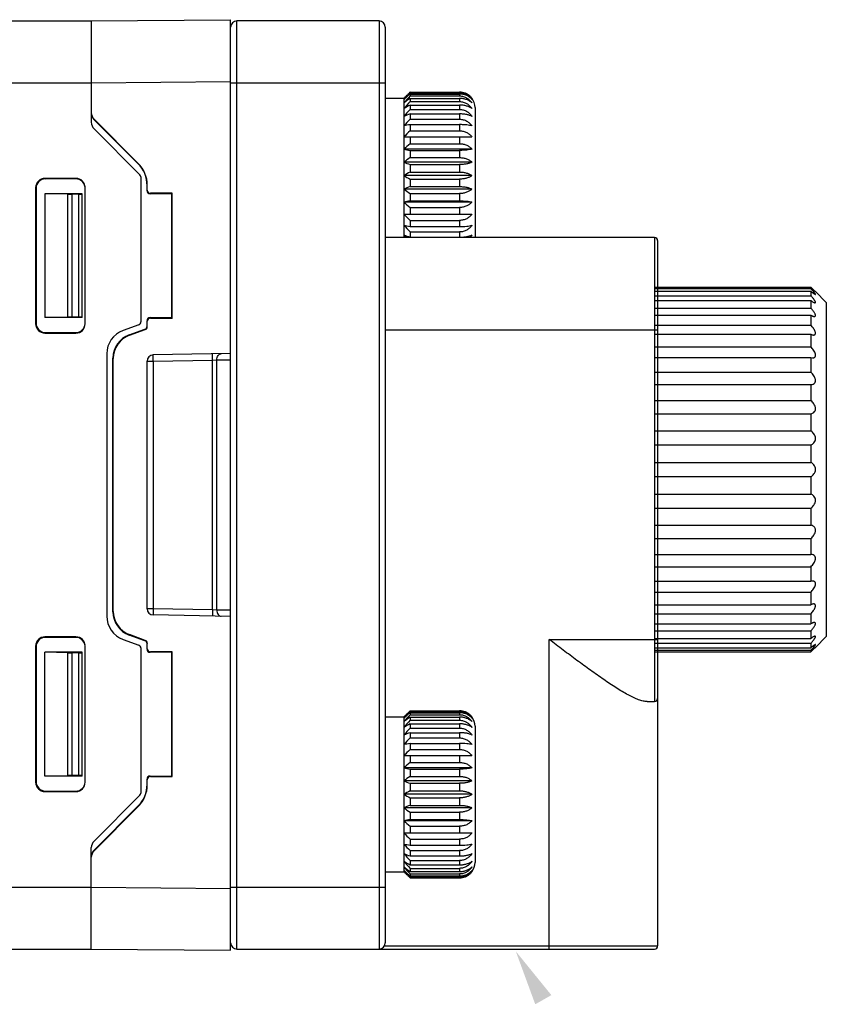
# Model space of a CAD drawing. Header units: inches. Extents: x 14 to 506, y -218 to 309.
# Tile 20 of 21: x 97 to 123, y 277 to 308. Entities that reach past the tile are written whole.
import ezdxf

# ---------------------------------------------------------------- set-up
doc = ezdxf.new("R2010")
doc.units = ezdxf.units.IN
doc.header["$LTSCALE"] = 0.595472
doc.header["$MEASUREMENT"] = 0
doc.layers.get('0').update_dxf_attribs({"linetype": 'CONTINUOUS'})
doc.layers.add('02___PRT_ALL_AXES', color=7, linetype='CONTINUOUS')

msp = doc.modelspace()

# ---------------------------------------------------------------- linework, layer by layer
at = {"color": 7, "linetype": 'Continuous'}
for p, q in [((74.459, 308.301), (99.659, 308.301)), ((99.659, 308.301), (104.159, 308.34)), ((99.659, 308.301), (99.659, 305.025)), ((104.159, 278.262), (104.159, 308.34)), ((104.359, 278.301), (104.359, 308.301)), ((108.959, 308.301), (104.359, 308.301)), ((108.959, 308.301), (108.959, 278.301)), ((109.159, 308.101), (109.159, 278.501)), ((73.959, 306.301), (99.659, 306.301)), ((99.659, 306.301), (104.159, 306.34)), ((104.159, 306.301), (109.159, 306.301)), ((109.824, 305.866), (109.84, 305.881)), ((109.84, 305.881), (109.857, 305.899)), ((109.857, 305.899), (109.875, 305.916)), ((109.875, 305.916), (109.891, 305.932)), ((109.959, 305.978), (109.939, 305.957)), ((109.959, 305.999), (109.959, 305.978)), ((109.959, 305.999), (111.559, 305.999)), ((109.959, 305.978), (111.559, 305.978)), ((109.959, 305.938), (109.959, 305.875)), ((109.959, 305.938), (111.559, 305.938)), ((109.959, 305.875), (111.559, 305.875)), ((111.559, 305.999), (111.559, 305.978)), ((111.559, 305.938), (111.559, 305.875)), ((109.759, 305.801), (109.759, 301.301)), ((109.759, 305.763), (109.778, 305.78)), ((109.959, 305.797), (109.959, 305.694)), ((109.959, 305.797), (111.559, 305.797)), ((109.959, 305.694), (111.559, 305.694)), ((109.959, 305.58), (109.959, 305.441)), ((109.959, 305.58), (111.559, 305.58)), ((111.559, 305.797), (111.559, 305.694)), ((111.559, 305.58), (111.559, 305.441)), ((109.959, 305.441), (111.559, 305.441)), ((109.959, 305.294), (109.959, 305.123)), ((109.959, 305.294), (111.559, 305.294)), ((111.559, 305.294), (111.559, 305.123)), ((112.059, 305.501), (112.059, 301.301)), ((99.747, 305.108), (99.747, 305.125)), ((99.747, 305.125), (101.175, 303.697)), ((99.747, 305.108), (101.166, 303.689)), ((109.959, 305.123), (111.559, 305.123)), ((109.959, 304.948), (109.959, 304.749)), ((109.959, 304.948), (111.559, 304.948)), ((111.559, 304.948), (111.559, 304.749)), ((99.747, 304.813), (101.23, 303.33)), ((109.959, 304.749), (111.559, 304.749)), ((109.759, 304.551), (111.959, 304.551)), ((109.959, 304.551), (109.959, 304.331)), ((109.959, 304.331), (111.559, 304.331)), ((111.559, 304.551), (111.559, 304.331)), ((111.959, 304.156), (109.759, 304.156)), ((109.959, 304.117), (109.959, 303.882)), ((109.959, 304.117), (111.559, 304.117)), ((111.559, 304.117), (111.559, 303.882)), ((101.166, 303.689), (101.175, 303.697)), ((111.959, 303.735), (109.759, 303.735)), ((109.959, 303.882), (111.559, 303.882)), ((109.959, 303.657), (109.959, 303.415)), ((109.959, 303.657), (111.559, 303.657)), ((111.559, 303.657), (111.559, 303.415)), ((109.959, 303.415), (111.559, 303.415)), ((98.159, 303.211), (98.176, 303.194)), ((99.159, 303.211), (98.159, 303.211)), ((99.159, 303.194), (98.176, 303.194)), ((99.159, 303.211), (99.159, 303.194)), ((101.259, 303.26), (101.259, 298.571)), ((111.959, 303.301), (109.759, 303.301)), ((109.959, 303.187), (109.959, 302.945)), ((109.959, 303.187), (111.559, 303.187)), ((111.559, 303.187), (111.559, 302.945)), ((97.859, 302.911), (97.859, 298.511)), ((97.859, 302.911), (97.876, 302.894)), ((97.876, 302.894), (97.876, 298.528)), ((98.159, 302.711), (98.159, 298.711)), ((99.359, 302.711), (98.159, 302.711)), ((98.897, 302.698), (98.159, 302.711)), ((98.897, 298.724), (98.897, 302.698)), ((99.039, 298.725), (99.039, 302.697)), ((99.259, 302.697), (99.039, 302.697)), ((99.259, 298.725), (99.259, 302.697)), ((99.359, 298.711), (99.359, 302.711)), ((99.459, 298.511), (99.459, 302.911)), ((101.459, 302.982), (101.468, 302.99)), ((101.459, 302.811), (101.459, 302.982)), ((101.459, 302.811), (101.468, 302.829)), ((101.468, 302.829), (101.468, 302.99)), ((101.559, 302.711), (101.568, 302.729)), ((102.259, 302.711), (101.559, 302.711)), ((102.268, 302.729), (101.568, 302.729)), ((102.259, 302.711), (102.268, 302.729)), ((102.259, 298.711), (102.259, 302.711)), ((102.268, 298.693), (102.268, 302.729)), ((111.959, 302.867), (109.759, 302.867)), ((109.959, 302.945), (111.559, 302.945)), ((109.959, 302.72), (109.959, 302.486)), ((109.959, 302.72), (111.559, 302.72)), ((111.559, 302.72), (111.559, 302.486)), ((111.959, 302.446), (109.759, 302.446)), ((109.959, 302.486), (111.559, 302.486)), ((109.759, 302.051), (111.959, 302.051)), ((109.959, 302.271), (109.959, 302.051)), ((109.959, 302.271), (111.559, 302.271)), ((111.559, 302.271), (111.559, 302.051)), ((109.959, 301.854), (109.959, 301.655)), ((109.959, 301.854), (111.559, 301.854)), ((111.559, 301.854), (111.559, 301.655)), ((109.959, 301.655), (111.559, 301.655)), ((109.959, 301.48), (109.959, 301.308)), ((109.959, 301.48), (111.559, 301.48)), ((111.559, 301.48), (111.559, 301.308)), ((117.859, 301.301), (109.159, 301.301)), ((109.959, 301.308), (111.559, 301.308)), ((117.859, 301.301), (117.859, 286.301)), ((117.859, 301.301), (117.859, 286.301)), ((117.959, 301.201), (117.959, 278.401)), ((123.409, 299.201), (123.059, 299.551)), ((123.409, 299.201), (123.409, 288.401)), ((98.897, 298.724), (98.159, 298.711)), ((99.359, 298.711), (98.159, 298.711)), ((99.259, 298.725), (99.039, 298.725)), ((101.459, 298.431), (101.459, 298.611)), ((101.468, 298.593), (101.459, 298.611)), ((101.468, 298.418), (101.468, 298.593)), ((101.568, 298.693), (101.559, 298.711)), ((101.559, 298.711), (102.259, 298.711)), ((101.568, 298.693), (102.268, 298.693)), ((102.259, 298.711), (102.268, 298.693)), ((97.859, 298.511), (97.876, 298.528)), ((98.159, 298.211), (98.176, 298.228)), ((98.176, 298.228), (99.159, 298.228)), ((99.159, 298.211), (99.159, 298.228)), ((101.193, 298.477), (100.686, 298.293)), ((100.885, 298.153), (101.393, 298.337)), ((100.895, 298.14), (101.402, 298.324)), ((101.402, 298.324), (101.393, 298.337)), ((101.468, 298.418), (101.459, 298.431)), ((117.959, 298.301), (109.159, 298.301)), ((98.159, 298.211), (99.159, 298.211)), ((100.885, 298.153), (100.895, 298.14)), ((100.159, 297.541), (100.159, 289.061)), ((100.359, 289.201), (100.359, 297.401)), ((100.359, 297.401), (100.368, 297.388)), ((100.368, 289.214), (100.368, 297.388)), ((101.459, 289.298), (101.459, 297.305)), ((101.459, 297.305), (101.655, 297.305)), ((104.159, 297.548), (101.655, 297.505)), ((101.655, 297.305), (103.577, 297.338)), ((101.655, 297.305), (101.655, 289.298)), ((103.577, 297.338), (103.716, 297.343)), ((103.577, 289.264), (103.577, 297.338)), ((103.716, 297.343), (104.159, 297.351)), ((103.716, 289.259), (103.716, 297.343)), ((100.359, 289.201), (100.368, 289.214)), ((101.655, 289.298), (101.459, 289.298)), ((103.577, 289.264), (101.655, 289.298)), ((104.159, 289.054), (101.655, 289.098)), ((103.716, 289.259), (103.577, 289.264)), ((104.159, 289.252), (103.716, 289.259)), ((98.159, 288.391), (98.176, 288.374)), ((99.159, 288.391), (98.159, 288.391)), ((99.159, 288.374), (98.176, 288.374)), ((99.159, 288.391), (99.159, 288.374)), ((100.885, 288.45), (100.895, 288.463)), ((101.393, 288.265), (100.885, 288.45)), ((101.402, 288.278), (100.895, 288.463)), ((123.409, 288.401), (123.059, 288.051)), ((97.859, 288.091), (97.859, 283.691)), ((97.859, 288.091), (97.876, 288.074)), ((97.876, 288.074), (97.876, 283.708)), ((99.459, 283.691), (99.459, 288.091)), ((100.686, 288.31), (101.193, 288.125)), ((101.402, 288.278), (101.393, 288.265)), ((101.468, 288.184), (101.459, 288.171)), ((101.459, 287.991), (101.459, 288.171)), ((101.468, 288.009), (101.468, 288.184)), ((114.459, 278.301), (114.459, 288.301)), ((114.459, 288.301), (117.959, 288.301)), ((98.159, 283.891), (98.159, 287.891)), ((99.359, 287.891), (98.159, 287.891)), ((98.897, 287.878), (98.159, 287.891)), ((98.897, 283.904), (98.897, 287.878)), ((99.039, 283.905), (99.039, 287.877)), ((99.259, 287.877), (99.039, 287.877)), ((99.259, 283.905), (99.259, 287.877)), ((99.359, 283.891), (99.359, 287.891)), ((101.259, 288.031), (101.259, 283.343)), ((101.459, 287.991), (101.468, 288.009)), ((101.559, 287.891), (101.568, 287.909)), ((102.259, 287.891), (101.559, 287.891)), ((102.268, 287.909), (101.568, 287.909)), ((102.259, 287.891), (102.268, 287.909)), ((102.259, 283.891), (102.259, 287.891)), ((102.268, 283.873), (102.268, 287.909)), ((117.621, 286.301), (117.859, 286.301)), ((109.824, 285.866), (109.84, 285.881)), ((109.84, 285.881), (109.857, 285.899)), ((109.857, 285.899), (109.875, 285.916)), ((109.875, 285.916), (109.891, 285.932)), ((109.959, 285.978), (109.939, 285.957)), ((109.959, 285.999), (109.959, 285.978)), ((109.959, 285.999), (111.559, 285.999)), ((109.959, 285.978), (111.559, 285.978)), ((109.959, 285.938), (109.959, 285.875)), ((109.959, 285.938), (111.559, 285.938)), ((109.959, 285.875), (111.559, 285.875)), ((111.559, 285.999), (111.559, 285.978)), ((111.559, 285.938), (111.559, 285.875)), ((109.759, 285.801), (109.759, 280.801)), ((109.759, 285.763), (109.778, 285.78)), ((109.959, 285.797), (109.959, 285.694)), ((109.959, 285.797), (111.559, 285.797)), ((109.959, 285.694), (111.559, 285.694)), ((109.959, 285.58), (109.959, 285.441)), ((109.959, 285.58), (111.559, 285.58)), ((111.559, 285.797), (111.559, 285.694)), ((111.559, 285.58), (111.559, 285.441)), ((112.059, 285.501), (112.059, 281.101)), ((109.959, 285.441), (111.559, 285.441)), ((109.959, 285.294), (109.959, 285.123)), ((109.959, 285.294), (111.559, 285.294)), ((111.559, 285.294), (111.559, 285.123)), ((109.959, 285.123), (111.559, 285.123)), ((109.959, 284.948), (109.959, 284.749)), ((109.959, 284.948), (111.559, 284.948)), ((111.559, 284.948), (111.559, 284.749)), ((109.759, 284.551), (111.959, 284.551)), ((109.959, 284.749), (111.559, 284.749)), ((109.959, 284.551), (109.959, 284.331)), ((111.559, 284.551), (111.559, 284.331)), ((109.959, 284.331), (111.559, 284.331)), ((98.897, 283.904), (98.159, 283.891)), ((99.259, 283.905), (99.039, 283.905)), ((111.959, 284.156), (109.759, 284.156)), ((109.959, 284.117), (109.959, 283.882)), ((109.959, 284.117), (111.559, 284.117)), ((111.559, 284.117), (111.559, 283.882)), ((97.859, 283.691), (97.876, 283.708)), ((99.359, 283.891), (98.159, 283.891)), ((101.459, 283.62), (101.459, 283.791)), ((101.468, 283.773), (101.459, 283.791)), ((101.468, 283.613), (101.459, 283.62)), ((101.468, 283.613), (101.468, 283.773)), ((101.568, 283.873), (101.559, 283.891)), ((101.559, 283.891), (102.259, 283.891)), ((101.568, 283.873), (102.268, 283.873)), ((102.259, 283.891), (102.268, 283.873)), ((111.959, 283.735), (109.759, 283.735)), ((109.959, 283.882), (111.559, 283.882)), ((109.959, 283.657), (109.959, 283.415)), ((109.959, 283.657), (111.559, 283.657)), ((111.559, 283.657), (111.559, 283.415)), ((98.159, 283.391), (98.176, 283.408)), ((98.159, 283.391), (99.159, 283.391)), ((98.176, 283.408), (99.159, 283.408)), ((99.159, 283.391), (99.159, 283.408)), ((99.747, 281.789), (101.23, 283.272)), ((111.959, 283.301), (109.759, 283.301)), ((109.959, 283.415), (111.559, 283.415)), ((109.959, 283.187), (109.959, 282.945)), ((109.959, 283.187), (111.559, 283.187)), ((109.959, 282.945), (111.559, 282.945)), ((111.559, 283.187), (111.559, 282.945)), ((101.166, 282.913), (99.747, 281.494)), ((101.175, 282.906), (99.747, 281.477)), ((101.175, 282.906), (101.166, 282.913)), ((111.959, 282.867), (109.759, 282.867)), ((109.959, 282.72), (109.959, 282.486)), ((109.959, 282.72), (111.559, 282.72)), ((111.559, 282.72), (111.559, 282.486)), ((111.959, 282.446), (109.759, 282.446)), ((109.959, 282.486), (111.559, 282.486)), ((109.759, 282.051), (111.959, 282.051)), ((109.959, 282.271), (109.959, 282.051)), ((109.959, 282.271), (111.559, 282.271)), ((111.559, 282.271), (111.559, 282.051)), ((109.959, 281.854), (109.959, 281.655)), ((109.959, 281.854), (111.559, 281.854)), ((111.559, 281.854), (111.559, 281.655)), ((99.659, 278.301), (99.659, 281.577)), ((99.747, 281.477), (99.747, 281.494)), ((109.959, 281.655), (111.559, 281.655)), ((109.959, 281.48), (109.959, 281.308)), ((109.959, 281.48), (111.559, 281.48)), ((111.559, 281.48), (111.559, 281.308)), ((109.959, 281.308), (111.559, 281.308)), ((109.959, 281.161), (109.959, 281.022)), ((109.959, 281.161), (111.559, 281.161)), ((111.559, 281.161), (111.559, 281.022)), ((109.778, 280.822), (109.759, 280.839)), ((109.84, 280.721), (109.824, 280.737)), ((109.857, 280.704), (109.84, 280.721)), ((109.959, 281.022), (111.559, 281.022)), ((109.959, 280.908), (109.959, 280.805)), ((109.959, 280.908), (111.559, 280.908)), ((109.959, 280.805), (111.559, 280.805)), ((109.959, 280.727), (109.959, 280.664)), ((109.959, 280.727), (111.559, 280.727)), ((111.559, 280.908), (111.559, 280.805)), ((111.559, 280.727), (111.559, 280.664)), ((109.875, 280.686), (109.857, 280.704)), ((109.891, 280.671), (109.875, 280.686)), ((109.939, 280.646), (109.959, 280.625)), ((109.959, 280.664), (111.559, 280.664)), ((109.959, 280.625), (109.959, 280.604)), ((109.959, 280.625), (111.559, 280.625)), ((109.959, 280.604), (111.559, 280.604)), ((111.559, 280.625), (111.559, 280.604)), ((73.959, 280.301), (99.659, 280.301)), ((99.659, 280.301), (104.159, 280.262)), ((104.159, 280.301), (109.159, 280.301)), ((74.459, 278.301), (99.659, 278.301)), ((99.659, 278.301), (104.159, 278.262)), ((104.359, 278.301), (117.859, 278.301)), ((109.132, 278.401), (117.959, 278.401))]:
    msp.add_line(p, q, dxfattribs=at)
for centre, radius, start, end in [((104.359, 308.101), 0.2, 90, 180), ((108.959, 308.101), 0.2, 0, 90), ((128.137, 288.818), 24.998, 136.7182, 137.3242), ((129.337, 288.425), 26.078, 137.9968, 138.6577), ((125.442, 290.117), 22.18, 134.7616, 134.9982), ((124.962, 288.567), 22.953, 130.8174, 131.4177), ((128.468, 287.054), 26.486, 134.3331, 134.5404), ((111.559, 305.486), 0.512, 79.2749, 89.9897), ((111.56, 305.493), 0.506, 68.5043, 79.2715), ((111.562, 305.498), 0.501, 63.1451, 68.4935), ((111.563, 305.499), 0.499, 60.7037, 63.1452), ((111.564, 305.503), 0.495, 57.8146, 60.7048), ((111.566, 305.505), 0.492, 55.8265, 57.8119), ((111.566, 305.505), 0.492, 52.4821, 55.8266), ((111.567, 305.506), 0.491, 50.6006, 52.4815), ((111.568, 305.508), 0.489, 47.2113, 50.6017), ((111.569, 305.509), 0.488, 36.8743, 47.2095), ((122.819, 288.049), 21.917, 125.9277, 126.576), ((129.676, 288.209), 26.353, 138.4326, 139.0923), ((121.022, 285.952), 22.532, 119.4073, 119.9928), ((111.559, 305.501), 0.5, 0, 36.8699), ((129.337, 287.99), 26.078, 137.9968, 138.6577), ((119.558, 280.397), 26.683, 111.0837, 111.5447), ((99.959, 305.025), 0.3, 180, 225), ((128.364, 287.753), 25.307, 136.6578, 137.3216), ((118.602, 260.793), 44.992, 101.0751, 101.3347), ((127.283, 287.013), 24.793, 134.3277, 134.9774), ((125.416, 286.441), 23.643, 130.828, 131.4717), ((118.602, 348.271), 44.992, 258.6653, 258.9249), ((123.429, 285.302), 22.949, 125.9422, 126.5614), ((119.558, 328.554), 26.683, 248.4553, 248.9163), ((101.159, 303.26), 0.1, 0, 45), ((121.562, 282.84), 23.621, 119.4208, 119.9793), ((121.022, 322.816), 22.532, 240.0072, 240.5927), ((120.04, 276.812), 28.01, 111.0947, 111.5338), ((122.819, 320.468), 21.917, 233.424, 234.0723), ((119.047, 256.086), 47.282, 101.0814, 101.3284), ((124.731, 319.377), 22.601, 228.5135, 229.1868), ((126.528, 318.825), 23.718, 225.0079, 225.687), ((128.364, 318.85), 25.307, 222.6784, 223.3422), ((119.047, 348.055), 47.282, 258.6716, 258.9186), ((127.847, 317.294), 24.089, 221.3302, 221.5997), ((120.04, 327.441), 28.01, 248.4662, 248.9053), ((117.859, 301.201), 0.1, 0, 90), ((101.159, 298.571), 0.1, 289.9831, 0), ((100.959, 297.541), 0.8, 109.9831, 180), ((101.659, 297.305), 0.2, 91, 180), ((100.959, 289.061), 0.8, 180, 250.0169), ((101.659, 289.298), 0.2, 180, 269), ((101.159, 288.031), 0.1, 0, 70.0169), ((117.859, 286.401), 0.1, 270, 0), ((128.137, 268.818), 24.998, 136.7182, 137.3242), ((129.337, 268.425), 26.078, 137.9968, 138.6577), ((125.442, 270.117), 22.18, 134.7616, 134.9982), ((124.962, 268.567), 22.953, 130.8174, 131.4177), ((128.468, 267.054), 26.486, 134.3331, 134.5404), ((111.559, 285.486), 0.512, 79.2749, 89.9897), ((111.56, 285.493), 0.506, 68.5043, 79.2715), ((111.562, 285.498), 0.501, 63.1451, 68.4935), ((111.563, 285.499), 0.499, 60.7037, 63.1452), ((111.564, 285.503), 0.495, 57.8146, 60.7048), ((111.566, 285.505), 0.492, 55.8265, 57.8119), ((111.566, 285.505), 0.492, 52.4821, 55.8266), ((111.567, 285.506), 0.491, 50.6006, 52.4815), ((111.568, 285.508), 0.489, 47.2113, 50.6017), ((111.569, 285.509), 0.488, 36.8743, 47.2095), ((122.819, 268.049), 21.917, 125.9277, 126.576), ((129.676, 268.209), 26.353, 138.4326, 139.0923), ((121.022, 265.952), 22.532, 119.4073, 119.9928), ((111.559, 285.501), 0.5, 0, 36.8699), ((129.337, 267.99), 26.078, 137.9968, 138.6577), ((119.558, 260.397), 26.683, 111.0837, 111.5447), ((128.364, 267.753), 25.307, 136.6578, 137.3216), ((118.602, 240.793), 44.992, 101.0751, 101.3347), ((127.283, 267.013), 24.793, 134.3277, 134.9774), ((125.416, 266.441), 23.643, 130.828, 131.4717), ((118.602, 328.271), 44.992, 258.6653, 258.9249), ((123.429, 265.302), 22.949, 125.9422, 126.5614), ((119.558, 308.554), 26.683, 248.4553, 248.9163), ((101.159, 283.343), 0.1, 315, 0), ((121.562, 262.84), 23.621, 119.4208, 119.9793), ((121.022, 302.816), 22.532, 240.0072, 240.5927), ((120.04, 256.812), 28.01, 111.0947, 111.5338), ((122.819, 300.468), 21.917, 233.424, 234.0723), ((119.047, 236.086), 47.282, 101.0814, 101.3284), ((124.731, 299.377), 22.601, 228.5135, 229.1868), ((126.528, 298.825), 23.718, 225.0079, 225.687), ((99.959, 281.577), 0.3, 135, 180), ((128.364, 298.85), 25.307, 222.6784, 223.3422), ((119.047, 328.055), 47.282, 258.6716, 258.9186), ((120.04, 307.441), 28.01, 248.4662, 248.9053), ((129.337, 298.612), 26.078, 221.3423, 222.0032), ((129.676, 298.393), 26.353, 220.9077, 221.5674), ((121.562, 301.597), 23.621, 240.0207, 240.5792), ((111.559, 281.101), 0.5, 323.1301, 0), ((129.337, 298.178), 26.078, 221.3423, 222.0032), ((123.429, 299.385), 22.949, 233.4386, 234.0578), ((128.137, 297.784), 24.998, 222.6758, 223.2818), ((125.442, 296.485), 22.18, 225.0018, 225.2384), ((125.587, 298.751), 23.903, 228.5943, 229.1707), ((111.567, 281.096), 0.491, 307.5186, 309.3994), ((111.568, 281.095), 0.489, 309.3983, 312.7885), ((111.569, 281.094), 0.488, 312.7905, 323.1257), ((128.468, 299.549), 26.486, 225.4596, 225.6669), ((111.559, 281.116), 0.512, 270.0103, 280.7251), ((111.56, 281.11), 0.507, 280.7386, 291.4857), ((111.562, 281.104), 0.501, 291.5063, 296.855), ((111.563, 281.103), 0.499, 296.8549, 299.2963), ((111.564, 281.1), 0.495, 299.2953, 302.1854), ((111.566, 281.097), 0.492, 302.1881, 304.1735), ((111.566, 281.097), 0.492, 304.1734, 307.5179), ((104.359, 278.501), 0.2, 180, 270), ((108.959, 278.501), 0.2, 270, 0), ((117.859, 278.401), 0.1, 270, 0)]:
    msp.add_arc(centre, radius, start, end, dxfattribs=at)
for centre, major_axis, ratio, start_param, end_param in [((99.959, 305.337), (0.121, 0.275), 0.999811, -4.297264, -3.511872), ((99.959, 305.32), (0.121, 0.275), 0.999811, -4.297264, -3.511872), ((100.459, 302.982), (0.887, 0.462), 0.999846, -0.480578, 0.304713), ((100.468, 302.989), (0.887, 0.462), 0.999846, -0.480578, 0.304713), ((98.159, 302.911), (0.212, -0.212), 0.999695, 2.356347, 3.926839), ((98.176, 302.894), (-0.165, 0.251), 0.999768, -0.582762, 0.98773), ((99.159, 302.911), (0, 0.3), 0.999848, -1.570796, 0), ((99.159, 302.894), (0.08, 0.289), 0.999822, -1.141556, 0.270229), ((99.039, 302.701), (0.2, 0), 0.017454, -2.364924, -1.570799), ((99.259, 302.699), (0.1, 0), 0.017454, -1.570799, -0.000003), ((101.559, 302.811), (0.0662, 0.075), 0.999693, -3.989023, -2.418531), ((101.568, 302.829), (0.0662, 0.075), 0.999693, -3.989023, -2.418531), ((99.039, 298.722), (0.2, 0), 0.017454, 1.570799, 2.364924), ((99.259, 298.723), (0.1, 0), 0.017454, 0.000003, 1.570799), ((101.559, 298.611), (-0.0662, 0.075), 0.999693, -0.723061, 0.84743), ((101.568, 298.593), (-0.0662, 0.075), 0.999693, -0.723061, 0.84743), ((98.159, 298.511), (0.212, 0.212), 0.999695, -3.926839, -2.356347), ((98.176, 298.528), (0.165, 0.251), 0.999768, -4.129323, -2.558831), ((99.159, 298.528), (-0.08, 0.289), 0.999822, -3.411822, -1.897535), ((99.159, 298.511), (0, 0.3), 0.999848, -3.141593, -1.570796), ((101.359, 298.431), (0.0769, -0.064), 0.999783, -0.528074, 0.69375), ((101.368, 298.418), (0.0769, -0.064), 0.999783, -0.528074, 0.69375), ((101.159, 297.401), (0.615, -0.512), 0.999783, 2.613519, 3.835343), ((101.168, 297.388), (0.615, -0.512), 0.999783, 2.613519, 3.835343), ((101.159, 289.202), (0.615, 0.512), 0.999783, 2.447842, 3.669667), ((101.168, 289.214), (0.615, 0.512), 0.999783, 2.447842, 3.669667), ((98.159, 288.091), (0.212, -0.212), 0.999695, 2.356347, 3.926839), ((98.176, 288.074), (-0.165, 0.251), 0.999768, -0.582762, 0.98773), ((99.159, 288.091), (0, 0.3), 0.999848, -1.570796, 0), ((99.159, 288.074), (0.08, 0.289), 0.999822, -1.141556, 0.270229), ((101.359, 288.171), (0.0769, 0.064), 0.999783, -0.69375, 0.528074), ((101.368, 288.184), (0.0769, 0.064), 0.999783, -0.69375, 0.528074), ((99.039, 287.881), (0.2, 0), 0.017454, -2.364924, -1.570799), ((99.259, 287.879), (0.1, 0), 0.017454, -1.570799, -0.000003), ((101.559, 287.991), (0.0662, 0.075), 0.999693, -3.989023, -2.418531), ((101.568, 288.009), (0.0662, 0.075), 0.999693, -3.989023, -2.418531), ((99.039, 283.902), (0.2, 0), 0.017454, 1.570799, 2.364924), ((99.259, 283.903), (0.1, 0), 0.017454, 0.000003, 1.570799), ((98.159, 283.691), (0.212, 0.212), 0.999695, -3.926839, -2.356347), ((98.176, 283.708), (0.165, 0.251), 0.999768, -4.129323, -2.558831), ((99.159, 283.708), (-0.08, 0.289), 0.999822, -3.411822, -1.897535), ((99.159, 283.691), (0, 0.3), 0.999848, -3.141593, -1.570796), ((100.459, 283.62), (0.887, -0.462), 0.999846, -0.304713, 0.480578), ((100.468, 283.613), (0.887, -0.462), 0.999846, -0.304713, 0.480578), ((101.559, 283.791), (-0.0662, 0.075), 0.999693, -0.723061, 0.84743), ((101.568, 283.773), (-0.0662, 0.075), 0.999693, -0.723061, 0.84743), ((99.959, 281.282), (-0.121, 0.275), 0.999811, 0.370279, 1.155672), ((99.959, 281.265), (-0.121, 0.275), 0.999811, 0.370279, 1.155672)]:
    msp.add_ellipse(centre, major_axis=major_axis, ratio=ratio, start_param=start_param, end_param=end_param, dxfattribs=at)
for points, knots in [([(111.559, 305.978), (111.599, 305.978), (111.679, 305.967), (111.79, 305.923), (111.886, 305.854), (111.937, 305.795), (111.959, 305.763)], [0, 0, 0, 0, 0.253989, 0.50597, 0.754728, 1, 1, 1, 1]), ([(111.959, 305.763), (111.937, 305.79), (111.884, 305.839), (111.788, 305.894), (111.677, 305.93), (111.599, 305.938), (111.559, 305.938)], [0, 0, 0, 0, 0.231221, 0.476606, 0.73455, 1, 1, 1, 1]), ([(111.559, 305.875), (111.599, 305.875), (111.679, 305.864), (111.79, 305.818), (111.886, 305.745), (111.937, 305.683), (111.959, 305.65)], [0, 0, 0, 0, 0.250938, 0.501386, 0.751087, 1, 1, 1, 1]), ([(111.959, 305.65), (111.936, 305.673), (111.882, 305.715), (111.786, 305.761), (111.677, 305.79), (111.599, 305.797), (111.559, 305.797)], [0, 0, 0, 0, 0.221305, 0.464577, 0.726753, 1, 1, 1, 1]), ([(111.559, 305.694), (111.599, 305.694), (111.679, 305.683), (111.79, 305.636), (111.886, 305.562), (111.937, 305.5), (111.959, 305.466)], [0, 0, 0, 0, 0.249973, 0.499937, 0.749944, 1, 1, 1, 1]), ([(111.959, 305.466), (111.935, 305.484), (111.88, 305.517), (111.785, 305.553), (111.676, 305.575), (111.599, 305.58), (111.559, 305.58)], [0, 0, 0, 0, 0.210444, 0.451655, 0.718474, 1, 1, 1, 1]), ([(111.559, 305.441), (111.599, 305.441), (111.679, 305.43), (111.79, 305.383), (111.886, 305.311), (111.937, 305.249), (111.959, 305.216)], [0, 0, 0, 0, 0.250984, 0.501453, 0.751142, 1, 1, 1, 1]), ([(111.959, 305.216), (111.935, 305.229), (111.879, 305.252), (111.784, 305.276), (111.675, 305.291), (111.599, 305.294), (111.559, 305.294)], [0, 0, 0, 0, 0.200136, 0.439638, 0.710862, 1, 1, 1, 1]), ([(111.559, 305.123), (111.599, 305.123), (111.679, 305.112), (111.79, 305.068), (111.886, 304.999), (111.937, 304.94), (111.959, 304.908)], [0, 0, 0, 0, 0.253989, 0.50597, 0.754728, 1, 1, 1, 1]), ([(111.959, 304.908), (111.934, 304.915), (111.877, 304.926), (111.783, 304.938), (111.675, 304.946), (111.598, 304.948), (111.559, 304.948)], [0, 0, 0, 0, 0.192505, 0.430895, 0.705374, 1, 1, 1, 1]), ([(111.559, 304.749), (111.599, 304.749), (111.678, 304.739), (111.789, 304.699), (111.885, 304.636), (111.937, 304.581), (111.959, 304.551)], [0, 0, 0, 0, 0.258886, 0.513378, 0.760659, 1, 1, 1, 1]), ([(111.559, 304.331), (111.599, 304.331), (111.677, 304.323), (111.788, 304.287), (111.884, 304.232), (111.937, 304.183), (111.959, 304.156)], [0, 0, 0, 0, 0.26545, 0.523396, 0.768782, 1, 1, 1, 1]), ([(111.959, 304.156), (111.934, 304.15), (111.877, 304.138), (111.783, 304.126), (111.675, 304.118), (111.598, 304.117), (111.559, 304.117)], [0, 0, 0, 0, 0.192505, 0.430895, 0.705374, 1, 1, 1, 1]), ([(111.559, 303.882), (111.599, 303.882), (111.677, 303.875), (111.786, 303.846), (111.882, 303.8), (111.936, 303.758), (111.959, 303.735)], [0, 0, 0, 0, 0.273247, 0.535424, 0.778697, 1, 1, 1, 1]), ([(111.959, 303.735), (111.935, 303.722), (111.879, 303.7), (111.784, 303.676), (111.675, 303.661), (111.599, 303.657), (111.559, 303.657)], [0, 0, 0, 0, 0.200136, 0.439638, 0.710862, 1, 1, 1, 1]), ([(111.559, 303.415), (111.599, 303.415), (111.676, 303.41), (111.785, 303.387), (111.88, 303.352), (111.935, 303.319), (111.959, 303.301)], [0, 0, 0, 0, 0.281526, 0.548346, 0.789558, 1, 1, 1, 1]), ([(111.959, 303.301), (111.935, 303.283), (111.88, 303.25), (111.785, 303.215), (111.676, 303.192), (111.599, 303.187), (111.559, 303.187)], [0, 0, 0, 0, 0.210444, 0.451655, 0.718474, 1, 1, 1, 1]), ([(111.559, 302.945), (111.599, 302.945), (111.675, 302.942), (111.784, 302.926), (111.879, 302.902), (111.935, 302.88), (111.959, 302.867)], [0, 0, 0, 0, 0.289138, 0.560363, 0.799865, 1, 1, 1, 1]), ([(111.959, 302.867), (111.936, 302.844), (111.882, 302.803), (111.786, 302.757), (111.677, 302.727), (111.599, 302.72), (111.559, 302.72)], [0, 0, 0, 0, 0.221305, 0.464577, 0.726753, 1, 1, 1, 1]), ([(111.559, 302.486), (111.598, 302.486), (111.675, 302.484), (111.783, 302.476), (111.877, 302.464), (111.934, 302.453), (111.959, 302.446)], [0, 0, 0, 0, 0.294626, 0.569106, 0.807497, 1, 1, 1, 1]), ([(111.959, 302.446), (111.937, 302.42), (111.884, 302.371), (111.788, 302.315), (111.677, 302.279), (111.599, 302.271), (111.559, 302.271)], [0, 0, 0, 0, 0.231221, 0.476606, 0.73455, 1, 1, 1, 1]), ([(111.959, 302.051), (111.937, 302.022), (111.885, 301.967), (111.789, 301.903), (111.678, 301.863), (111.599, 301.854), (111.559, 301.854)], [0, 0, 0, 0, 0.239343, 0.486623, 0.741114, 1, 1, 1, 1]), ([(111.559, 301.655), (111.598, 301.655), (111.675, 301.656), (111.783, 301.664), (111.877, 301.676), (111.934, 301.687), (111.959, 301.694)], [0, 0, 0, 0, 0.294626, 0.569106, 0.807497, 1, 1, 1, 1]), ([(111.959, 301.694), (111.937, 301.662), (111.886, 301.603), (111.79, 301.534), (111.679, 301.49), (111.599, 301.48), (111.559, 301.48)], [0, 0, 0, 0, 0.245274, 0.494031, 0.746011, 1, 1, 1, 1]), ([(111.559, 301.308), (111.599, 301.308), (111.675, 301.311), (111.784, 301.327), (111.879, 301.351), (111.935, 301.373), (111.959, 301.386)], [0, 0, 0, 0, 0.289138, 0.560363, 0.799865, 1, 1, 1, 1]), ([(111.959, 301.386), (111.944, 301.363), (111.921, 301.334), (111.896, 301.307), (111.889, 301.301)], [0, 0, 0, 0, 0.749458, 1, 1, 1, 1]), ([(101.655, 297.305), (101.655, 297.318), (101.655, 297.343), (101.654, 297.38), (101.654, 297.414), (101.654, 297.444), (101.654, 297.466), (101.654, 297.48), (101.654, 297.489), (101.655, 297.495), (101.655, 297.5), (101.655, 297.503), (101.655, 297.505), (101.655, 297.505)], [0, 0, 0, 0, 0.194568, 0.382423, 0.555281, 0.706697, 0.830946, 0.88143, 0.923435, 0.956485, 0.980348, 0.994863, 1, 1, 1, 1]), ([(103.577, 297.338), (103.577, 297.351), (103.577, 297.377), (103.576, 297.414), (103.576, 297.448), (103.576, 297.478), (103.576, 297.499), (103.576, 297.514), (103.576, 297.522), (103.576, 297.529), (103.576, 297.534), (103.577, 297.536), (103.577, 297.538), (103.577, 297.538)], [0, 0, 0, 0, 0.194589, 0.382483, 0.555344, 0.706733, 0.830963, 0.881442, 0.923443, 0.956491, 0.980351, 0.994864, 1, 1, 1, 1]), ([(103.716, 297.343), (103.716, 297.369), (103.722, 297.418), (103.751, 297.483), (103.797, 297.53), (103.837, 297.543), (103.856, 297.543)], [0, 0, 0, 0, 0.287161, 0.553888, 0.789321, 1, 1, 1, 1]), ([(101.655, 289.298), (101.655, 289.285), (101.655, 289.259), (101.654, 289.222), (101.654, 289.188), (101.654, 289.158), (101.654, 289.136), (101.654, 289.122), (101.654, 289.114), (101.655, 289.107), (101.655, 289.102), (101.655, 289.1), (101.655, 289.098), (101.655, 289.098)], [0, 0, 0, 0, 0.194568, 0.382423, 0.555281, 0.706697, 0.830946, 0.88143, 0.923435, 0.956485, 0.980348, 0.994863, 1, 1, 1, 1]), ([(103.577, 289.264), (103.577, 289.251), (103.577, 289.226), (103.576, 289.189), (103.576, 289.154), (103.576, 289.125), (103.576, 289.103), (103.576, 289.088), (103.576, 289.08), (103.576, 289.074), (103.576, 289.068), (103.577, 289.066), (103.577, 289.064), (103.577, 289.064)], [0, 0, 0, 0, 0.194589, 0.382483, 0.555344, 0.706733, 0.830963, 0.881442, 0.923443, 0.956491, 0.980351, 0.994864, 1, 1, 1, 1]), ([(103.716, 289.259), (103.716, 289.234), (103.722, 289.184), (103.751, 289.119), (103.797, 289.072), (103.837, 289.06), (103.856, 289.059)], [0, 0, 0, 0, 0.287161, 0.553888, 0.789321, 1, 1, 1, 1]), ([(117.621, 286.301), (117.577, 286.301), (117.482, 286.315), (117.335, 286.36), (117.173, 286.429), (116.998, 286.518), (116.813, 286.623), (116.549, 286.785), (116.205, 287.014), (115.783, 287.313), (115.348, 287.632), (114.905, 287.964), (114.608, 288.188), (114.459, 288.301)], [0, 0, 0, 0, 0.034818, 0.075799, 0.122693, 0.174847, 0.231493, 0.291915, 0.421619, 0.559902, 0.703802, 0.851108, 1, 1, 1, 1]), ([(111.559, 285.978), (111.599, 285.978), (111.679, 285.967), (111.79, 285.923), (111.886, 285.854), (111.937, 285.795), (111.959, 285.763)], [0, 0, 0, 0, 0.253989, 0.50597, 0.754728, 1, 1, 1, 1]), ([(111.959, 285.763), (111.937, 285.79), (111.884, 285.839), (111.788, 285.894), (111.677, 285.93), (111.599, 285.938), (111.559, 285.938)], [0, 0, 0, 0, 0.231221, 0.476606, 0.73455, 1, 1, 1, 1]), ([(111.559, 285.875), (111.599, 285.875), (111.679, 285.864), (111.79, 285.818), (111.886, 285.745), (111.937, 285.683), (111.959, 285.65)], [0, 0, 0, 0, 0.250938, 0.501386, 0.751087, 1, 1, 1, 1]), ([(111.959, 285.65), (111.936, 285.673), (111.882, 285.715), (111.786, 285.761), (111.677, 285.79), (111.599, 285.797), (111.559, 285.797)], [0, 0, 0, 0, 0.221305, 0.464577, 0.726753, 1, 1, 1, 1]), ([(111.559, 285.694), (111.599, 285.694), (111.679, 285.683), (111.79, 285.636), (111.886, 285.562), (111.937, 285.5), (111.959, 285.466)], [0, 0, 0, 0, 0.249973, 0.499937, 0.749944, 1, 1, 1, 1]), ([(111.959, 285.466), (111.935, 285.484), (111.88, 285.517), (111.785, 285.553), (111.676, 285.575), (111.599, 285.58), (111.559, 285.58)], [0, 0, 0, 0, 0.210444, 0.451655, 0.718474, 1, 1, 1, 1]), ([(111.559, 285.441), (111.599, 285.441), (111.679, 285.43), (111.79, 285.383), (111.886, 285.311), (111.937, 285.249), (111.959, 285.216)], [0, 0, 0, 0, 0.250984, 0.501453, 0.751142, 1, 1, 1, 1]), ([(111.959, 285.216), (111.935, 285.229), (111.879, 285.252), (111.784, 285.276), (111.675, 285.291), (111.599, 285.294), (111.559, 285.294)], [0, 0, 0, 0, 0.200136, 0.439638, 0.710862, 1, 1, 1, 1]), ([(111.559, 285.123), (111.599, 285.123), (111.679, 285.112), (111.79, 285.068), (111.886, 284.999), (111.937, 284.94), (111.959, 284.908)], [0, 0, 0, 0, 0.253989, 0.50597, 0.754728, 1, 1, 1, 1]), ([(111.959, 284.908), (111.934, 284.915), (111.877, 284.926), (111.783, 284.938), (111.675, 284.946), (111.598, 284.948), (111.559, 284.948)], [0, 0, 0, 0, 0.192505, 0.430895, 0.705374, 1, 1, 1, 1]), ([(111.559, 284.749), (111.599, 284.749), (111.678, 284.739), (111.789, 284.699), (111.885, 284.636), (111.937, 284.581), (111.959, 284.551)], [0, 0, 0, 0, 0.258886, 0.513378, 0.760659, 1, 1, 1, 1]), ([(111.559, 284.331), (111.599, 284.331), (111.677, 284.323), (111.788, 284.287), (111.884, 284.232), (111.937, 284.183), (111.959, 284.156)], [0, 0, 0, 0, 0.26545, 0.523396, 0.768782, 1, 1, 1, 1]), ([(111.959, 284.156), (111.934, 284.15), (111.877, 284.138), (111.783, 284.126), (111.675, 284.118), (111.598, 284.117), (111.559, 284.117)], [0, 0, 0, 0, 0.192505, 0.430895, 0.705374, 1, 1, 1, 1]), ([(111.559, 283.882), (111.599, 283.882), (111.677, 283.875), (111.786, 283.846), (111.882, 283.8), (111.936, 283.758), (111.959, 283.735)], [0, 0, 0, 0, 0.273247, 0.535424, 0.778697, 1, 1, 1, 1]), ([(111.959, 283.735), (111.935, 283.722), (111.879, 283.7), (111.784, 283.676), (111.675, 283.661), (111.599, 283.657), (111.559, 283.657)], [0, 0, 0, 0, 0.200136, 0.439638, 0.710862, 1, 1, 1, 1]), ([(111.559, 283.415), (111.599, 283.415), (111.676, 283.41), (111.785, 283.387), (111.88, 283.352), (111.935, 283.319), (111.959, 283.301)], [0, 0, 0, 0, 0.281526, 0.548346, 0.789558, 1, 1, 1, 1]), ([(111.959, 283.301), (111.935, 283.283), (111.88, 283.25), (111.785, 283.215), (111.676, 283.192), (111.599, 283.187), (111.559, 283.187)], [0, 0, 0, 0, 0.210444, 0.451655, 0.718474, 1, 1, 1, 1]), ([(111.559, 282.945), (111.599, 282.945), (111.675, 282.942), (111.784, 282.926), (111.879, 282.902), (111.935, 282.88), (111.959, 282.867)], [0, 0, 0, 0, 0.289138, 0.560363, 0.799865, 1, 1, 1, 1]), ([(111.959, 282.867), (111.936, 282.844), (111.882, 282.803), (111.786, 282.757), (111.677, 282.727), (111.599, 282.72), (111.559, 282.72)], [0, 0, 0, 0, 0.221305, 0.464577, 0.726753, 1, 1, 1, 1]), ([(111.559, 282.486), (111.598, 282.486), (111.675, 282.484), (111.783, 282.476), (111.877, 282.464), (111.934, 282.453), (111.959, 282.446)], [0, 0, 0, 0, 0.294626, 0.569106, 0.807497, 1, 1, 1, 1]), ([(111.959, 282.446), (111.937, 282.42), (111.884, 282.371), (111.788, 282.315), (111.677, 282.279), (111.599, 282.271), (111.559, 282.271)], [0, 0, 0, 0, 0.231221, 0.476606, 0.73455, 1, 1, 1, 1]), ([(111.959, 282.051), (111.937, 282.022), (111.885, 281.967), (111.789, 281.903), (111.678, 281.863), (111.599, 281.854), (111.559, 281.854)], [0, 0, 0, 0, 0.239343, 0.486623, 0.741114, 1, 1, 1, 1]), ([(111.559, 281.655), (111.598, 281.655), (111.675, 281.656), (111.783, 281.664), (111.877, 281.676), (111.934, 281.687), (111.959, 281.694)], [0, 0, 0, 0, 0.294626, 0.569106, 0.807497, 1, 1, 1, 1]), ([(111.959, 281.694), (111.937, 281.662), (111.886, 281.603), (111.79, 281.534), (111.679, 281.49), (111.599, 281.48), (111.559, 281.48)], [0, 0, 0, 0, 0.245274, 0.494031, 0.746011, 1, 1, 1, 1]), ([(111.559, 281.308), (111.599, 281.308), (111.675, 281.311), (111.784, 281.327), (111.879, 281.351), (111.935, 281.373), (111.959, 281.386)], [0, 0, 0, 0, 0.289138, 0.560363, 0.799865, 1, 1, 1, 1]), ([(111.959, 281.386), (111.937, 281.353), (111.886, 281.291), (111.79, 281.219), (111.679, 281.172), (111.599, 281.161), (111.559, 281.161)], [0, 0, 0, 0, 0.248861, 0.498549, 0.749016, 1, 1, 1, 1]), ([(111.559, 281.022), (111.599, 281.022), (111.676, 281.027), (111.785, 281.05), (111.88, 281.085), (111.935, 281.118), (111.959, 281.136)], [0, 0, 0, 0, 0.281526, 0.548346, 0.789558, 1, 1, 1, 1]), ([(111.959, 281.136), (111.937, 281.103), (111.886, 281.04), (111.79, 280.966), (111.679, 280.919), (111.599, 280.908), (111.559, 280.908)], [0, 0, 0, 0, 0.250059, 0.500064, 0.750027, 1, 1, 1, 1]), ([(111.559, 280.805), (111.599, 280.805), (111.677, 280.812), (111.786, 280.841), (111.882, 280.888), (111.936, 280.929), (111.959, 280.952)], [0, 0, 0, 0, 0.273247, 0.535424, 0.778697, 1, 1, 1, 1]), ([(111.959, 280.952), (111.937, 280.919), (111.886, 280.857), (111.79, 280.785), (111.679, 280.738), (111.599, 280.727), (111.559, 280.727)], [0, 0, 0, 0, 0.248912, 0.498612, 0.749061, 1, 1, 1, 1]), ([(111.559, 280.664), (111.599, 280.664), (111.677, 280.672), (111.788, 280.708), (111.884, 280.764), (111.937, 280.813), (111.959, 280.839)], [0, 0, 0, 0, 0.26545, 0.523396, 0.768782, 1, 1, 1, 1]), ([(111.959, 280.839), (111.937, 280.807), (111.886, 280.748), (111.79, 280.679), (111.679, 280.635), (111.599, 280.625), (111.559, 280.625)], [0, 0, 0, 0, 0.245274, 0.494031, 0.746011, 1, 1, 1, 1])]:
    msp.add_open_spline(points, degree=3, knots=knots, dxfattribs=at)
msp.add_solid([(114.004, 276.514), (113.375, 278.227), (114.525, 276.81)])
at = {"layer": '02___PRT_ALL_AXES', "color": 7, "linetype": 'Continuous'}
for p, q in [((109.159, 305.801), (109.759, 305.801)), ((117.859, 299.697), (122.909, 299.697)), ((117.859, 299.647), (122.909, 299.647)), ((117.859, 299.568), (122.909, 299.568)), ((122.909, 299.697), (122.909, 299.647)), ((122.909, 299.568), (122.909, 299.419)), ((123.043, 299.566), (123.055, 299.555)), ((123.054, 299.556), (123.044, 299.566)), ((123.057, 299.553), (123.054, 299.556)), ((123.055, 299.555), (123.057, 299.553)), ((123.059, 299.551), (123.057, 299.553)), ((117.859, 299.419), (122.909, 299.419)), ((117.859, 299.264), (122.909, 299.264)), ((122.909, 299.264), (122.909, 299.02)), ((117.859, 299.02), (122.909, 299.02)), ((117.859, 298.793), (122.909, 298.793)), ((122.909, 298.793), (122.909, 298.463)), ((117.859, 298.463), (122.909, 298.463)), ((117.859, 298.171), (122.909, 298.171)), ((122.909, 298.171), (122.909, 297.765)), ((117.859, 297.765), (122.909, 297.765)), ((117.859, 297.417), (122.909, 297.417)), ((122.909, 297.417), (122.909, 296.946)), ((122.909, 297.417), (122.967, 297.408)), ((117.859, 296.946), (122.909, 296.946)), ((117.859, 296.552), (122.909, 296.552)), ((122.909, 296.552), (122.909, 296.031)), ((122.909, 296.552), (122.93, 296.551)), ((117.859, 296.031), (122.909, 296.031)), ((117.859, 295.604), (122.909, 295.604)), ((122.909, 295.604), (122.909, 295.049)), ((117.859, 295.049), (122.909, 295.049)), ((117.859, 294.601), (122.909, 294.601)), ((122.909, 294.601), (122.909, 294.028)), ((117.859, 294.028), (122.909, 294.028)), ((117.859, 293.574), (122.909, 293.574)), ((122.909, 293.574), (122.909, 293.001)), ((117.859, 293.001), (122.909, 293.001)), ((117.859, 292.554), (122.909, 292.554)), ((122.909, 292.554), (122.909, 291.998)), ((117.859, 291.998), (122.909, 291.998)), ((117.859, 291.571), (122.909, 291.571)), ((122.909, 291.571), (122.909, 291.05)), ((117.859, 291.05), (122.909, 291.05)), ((122.93, 291.051), (122.909, 291.05)), ((117.859, 290.657), (122.909, 290.657)), ((122.909, 290.657), (122.909, 290.186)), ((117.859, 290.186), (122.909, 290.186)), ((122.966, 290.194), (122.909, 290.186)), ((117.859, 289.837), (122.909, 289.837)), ((122.909, 289.837), (122.909, 289.431)), ((117.859, 289.431), (122.909, 289.431)), ((117.859, 289.139), (122.909, 289.139)), ((122.909, 289.139), (122.909, 288.809)), ((117.859, 288.809), (122.909, 288.809)), ((117.859, 288.582), (122.909, 288.582)), ((122.909, 288.582), (122.909, 288.339)), ((117.859, 288.339), (122.909, 288.339)), ((117.859, 288.183), (122.909, 288.183)), ((117.859, 288.035), (122.909, 288.035)), ((122.909, 288.183), (122.909, 288.035)), ((123.043, 288.036), (123.055, 288.047)), ((123.054, 288.046), (123.044, 288.037)), ((123.057, 288.049), (123.054, 288.046)), ((123.055, 288.047), (123.057, 288.049)), ((123.059, 288.051), (123.057, 288.049)), ((117.859, 287.956), (122.909, 287.956)), ((117.859, 287.906), (122.909, 287.906)), ((122.909, 287.956), (122.909, 287.906)), ((109.159, 285.801), (109.759, 285.801)), ((109.159, 280.801), (109.759, 280.801))]:
    msp.add_line(p, q, dxfattribs=at)
for centre, radius, start, end in [((134.36, 311.342), 16.332, 225.4808, 226.1383), ((134.289, 276.334), 16.229, 133.8573, 134.5213)]:
    msp.add_arc(centre, radius, start, end, dxfattribs=at)
for points, knots in [([(123.055, 299.46), (123.056, 299.46), (123.059, 299.461), (123.059, 299.465), (123.057, 299.471), (123.054, 299.478), (123.048, 299.487), (123.04, 299.498), (123.031, 299.509), (123.021, 299.523), (123.009, 299.536), (122.992, 299.556), (122.969, 299.582), (122.94, 299.614), (122.919, 299.636), (122.909, 299.647)], [0, 0, 0, 0, 0.013421, 0.02722, 0.049994, 0.083696, 0.12798, 0.181687, 0.243536, 0.312317, 0.386815, 0.465925, 0.635054, 0.814386, 1, 1, 1, 1]), ([(122.909, 299.568), (122.924, 299.554), (122.947, 299.534), (122.977, 299.51), (122.998, 299.494), (123.016, 299.48), (123.032, 299.47), (123.043, 299.463), (123.051, 299.461), (123.054, 299.46), (123.055, 299.46)], [0, 0, 0, 0, 0.340102, 0.495958, 0.63877, 0.765023, 0.870623, 0.950244, 0.978941, 1, 1, 1, 1]), ([(123.043, 299.189), (123.046, 299.189), (123.051, 299.19), (123.059, 299.196), (123.059, 299.209), (123.055, 299.223), (123.049, 299.236), (123.041, 299.252), (123.027, 299.275), (123.006, 299.305), (122.976, 299.343), (122.944, 299.381), (122.921, 299.406), (122.909, 299.419)], [0, 0, 0, 0, 0.02691, 0.049498, 0.104737, 0.146376, 0.197899, 0.258216, 0.325904, 0.478069, 0.644995, 0.820472, 1, 1, 1, 1]), ([(122.909, 299.264), (122.922, 299.254), (122.947, 299.235), (122.983, 299.212), (123.011, 299.197), (123.031, 299.191), (123.039, 299.189), (123.043, 299.189)], [0, 0, 0, 0, 0.317745, 0.600214, 0.833057, 0.925793, 1, 1, 1, 1]), ([(123.024, 298.747), (123.032, 298.747), (123.044, 298.749), (123.055, 298.761), (123.059, 298.772), (123.059, 298.787), (123.056, 298.803), (123.05, 298.822), (123.037, 298.851), (123.015, 298.888), (122.984, 298.933), (122.948, 298.977), (122.922, 299.006), (122.909, 299.02)], [0, 0, 0, 0, 0.068075, 0.098951, 0.132948, 0.174085, 0.223991, 0.282685, 0.348981, 0.498184, 0.660824, 0.829697, 1, 1, 1, 1]), ([(122.909, 298.793), (122.929, 298.781), (122.958, 298.764), (122.998, 298.75), (123.016, 298.747), (123.024, 298.747)], [0, 0, 0, 0, 0.56562, 0.802381, 1, 1, 1, 1]), ([(122.998, 298.147), (123.004, 298.147), (123.015, 298.148), (123.03, 298.153), (123.043, 298.161), (123.053, 298.174), (123.059, 298.191), (123.059, 298.211), (123.056, 298.234), (123.046, 298.269), (123.025, 298.313), (122.991, 298.366), (122.952, 298.416), (122.924, 298.448), (122.909, 298.463)], [0, 0, 0, 0, 0.042792, 0.082294, 0.119883, 0.158369, 0.201069, 0.250795, 0.308467, 0.373608, 0.520029, 0.678156, 0.839757, 1, 1, 1, 1]), ([(122.909, 298.171), (122.924, 298.164), (122.953, 298.153), (122.984, 298.147), (122.998, 298.147)], [0, 0, 0, 0, 0.537663, 1, 1, 1, 1]), ([(122.966, 297.408), (122.98, 297.408), (123.001, 297.411), (123.026, 297.423), (123.041, 297.437), (123.052, 297.455), (123.059, 297.478), (123.06, 297.505), (123.054, 297.546), (123.034, 297.598), (123, 297.658), (122.957, 297.714), (122.925, 297.749), (122.909, 297.765)], [0, 0, 0, 0, 0.090824, 0.133877, 0.17712, 0.222963, 0.273865, 0.331598, 0.39624, 0.540838, 0.695016, 0.849608, 1, 1, 1, 1]), ([(122.93, 296.551), (122.947, 296.551), (122.972, 296.554), (123.002, 296.567), (123.023, 296.582), (123.04, 296.602), (123.057, 296.637), (123.061, 296.681), (123.053, 296.727), (123.038, 296.776), (123.008, 296.833), (122.962, 296.894), (122.927, 296.93), (122.909, 296.946)], [0, 0, 0, 0, 0.096734, 0.143794, 0.191203, 0.240528, 0.293713, 0.416651, 0.48689, 0.560712, 0.71143, 0.859199, 1, 1, 1, 1]), ([(122.909, 295.604), (122.927, 295.606), (122.964, 295.614), (123.014, 295.645), (123.051, 295.699), (123.064, 295.771), (123.049, 295.849), (123.003, 295.943), (122.949, 296.001), (122.909, 296.031)], [0, 0, 0, 0, 0.099486, 0.200457, 0.310943, 0.439776, 0.584315, 0.730802, 1, 1, 1, 1]), ([(122.909, 294.601), (122.928, 294.606), (122.965, 294.622), (123.015, 294.664), (123.051, 294.725), (123.064, 294.801), (123.049, 294.881), (123.004, 294.971), (122.949, 295.024), (122.909, 295.049)], [0, 0, 0, 0, 0.103137, 0.212395, 0.333429, 0.469592, 0.613555, 0.752706, 1, 1, 1, 1]), ([(123.059, 293.801), (123.059, 293.828), (123.05, 293.88), (123.014, 293.947), (122.966, 293.997), (122.928, 294.02), (122.909, 294.028)], [0, 0, 0, 0, 0.281773, 0.542579, 0.780012, 1, 1, 1, 1]), ([(122.909, 293.574), (122.928, 293.583), (122.966, 293.606), (123.014, 293.655), (123.05, 293.722), (123.059, 293.774), (123.059, 293.801)], [0, 0, 0, 0, 0.219986, 0.457419, 0.718236, 1, 1, 1, 1]), ([(122.909, 292.554), (122.949, 292.578), (123.004, 292.631), (123.049, 292.722), (123.064, 292.801), (123.051, 292.878), (123.015, 292.939), (122.965, 292.98), (122.928, 292.996), (122.909, 293.001)], [0, 0, 0, 0, 0.247348, 0.386547, 0.530542, 0.666662, 0.78765, 0.896877, 1, 1, 1, 1]), ([(122.909, 291.571), (122.949, 291.601), (123.003, 291.66), (123.049, 291.754), (123.061, 291.82), (123.057, 291.871), (123.047, 291.905), (123.031, 291.933), (123.005, 291.963), (122.964, 291.988), (122.927, 291.997), (122.909, 291.998)], [0, 0, 0, 0, 0.268915, 0.415265, 0.559645, 0.626838, 0.688924, 0.746213, 0.799839, 0.900653, 1, 1, 1, 1]), ([(122.909, 290.657), (122.927, 290.673), (122.962, 290.708), (123.008, 290.769), (123.038, 290.827), (123.053, 290.876), (123.061, 290.921), (123.057, 290.965), (123.04, 291), (123.023, 291.02), (123.002, 291.035), (122.972, 291.048), (122.947, 291.051), (122.93, 291.051)], [0, 0, 0, 0, 0.140818, 0.288631, 0.439403, 0.51324, 0.583489, 0.706387, 0.759553, 0.808845, 0.856244, 0.903287, 1, 1, 1, 1]), ([(122.909, 289.837), (122.925, 289.854), (122.957, 289.888), (123, 289.944), (123.034, 290.004), (123.054, 290.057), (123.06, 290.097), (123.059, 290.124), (123.052, 290.147), (123.041, 290.166), (123.026, 290.179), (123.001, 290.192), (122.98, 290.194), (122.966, 290.194)], [0, 0, 0, 0, 0.150407, 0.305046, 0.459276, 0.603899, 0.668529, 0.726247, 0.777121, 0.822946, 0.866165, 0.909206, 1, 1, 1, 1]), ([(122.998, 289.455), (122.984, 289.455), (122.953, 289.449), (122.924, 289.438), (122.909, 289.431)], [0, 0, 0, 0, 0.462282, 1, 1, 1, 1]), ([(122.909, 289.139), (122.924, 289.154), (122.952, 289.186), (122.991, 289.237), (123.025, 289.289), (123.046, 289.334), (123.056, 289.368), (123.059, 289.391), (123.059, 289.411), (123.053, 289.428), (123.043, 289.441), (123.03, 289.449), (123.015, 289.454), (123.004, 289.455), (122.998, 289.455)], [0, 0, 0, 0, 0.160251, 0.321891, 0.480042, 0.626487, 0.691652, 0.749304, 0.799008, 0.841695, 0.880155, 0.917733, 0.957211, 1, 1, 1, 1]), ([(123.024, 288.855), (123.016, 288.855), (122.998, 288.852), (122.958, 288.838), (122.929, 288.821), (122.909, 288.809)], [0, 0, 0, 0, 0.197644, 0.434346, 1, 1, 1, 1]), ([(122.909, 288.582), (122.922, 288.596), (122.948, 288.625), (122.984, 288.669), (123.015, 288.714), (123.037, 288.751), (123.05, 288.78), (123.056, 288.799), (123.059, 288.816), (123.059, 288.83), (123.055, 288.842), (123.044, 288.853), (123.032, 288.855), (123.024, 288.855)], [0, 0, 0, 0, 0.170307, 0.339207, 0.501864, 0.651124, 0.717396, 0.776109, 0.826004, 0.867098, 0.901105, 0.931953, 1, 1, 1, 1]), ([(123.043, 288.413), (123.039, 288.413), (123.031, 288.412), (123.011, 288.405), (122.983, 288.39), (122.947, 288.367), (122.922, 288.349), (122.909, 288.339)], [0, 0, 0, 0, 0.074184, 0.166887, 0.399745, 0.682208, 1, 1, 1, 1]), ([(122.909, 288.183), (122.921, 288.196), (122.944, 288.221), (122.976, 288.26), (123.006, 288.297), (123.027, 288.328), (123.041, 288.351), (123.049, 288.366), (123.055, 288.379), (123.059, 288.391), (123.059, 288.401), (123.057, 288.408), (123.051, 288.412), (123.046, 288.413), (123.043, 288.413)], [0, 0, 0, 0, 0.179317, 0.354609, 0.52138, 0.673396, 0.741024, 0.801243, 0.852712, 0.894328, 0.926161, 0.950565, 0.973109, 1, 1, 1, 1]), ([(123.055, 288.142), (123.054, 288.142), (123.051, 288.142), (123.043, 288.139), (123.032, 288.132), (123.016, 288.122), (122.998, 288.109), (122.977, 288.093), (122.947, 288.068), (122.924, 288.048), (122.909, 288.035)], [0, 0, 0, 0, 0.021058, 0.049791, 0.129399, 0.234952, 0.361231, 0.504007, 0.659861, 1, 1, 1, 1]), ([(122.909, 287.956), (122.919, 287.967), (122.94, 287.988), (122.969, 288.02), (122.992, 288.046), (123.009, 288.066), (123.021, 288.08), (123.031, 288.093), (123.04, 288.105), (123.048, 288.115), (123.054, 288.124), (123.057, 288.132), (123.059, 288.137), (123.059, 288.142), (123.056, 288.142), (123.055, 288.142)], [0, 0, 0, 0, 0.1856, 0.364936, 0.534106, 0.613216, 0.687704, 0.756522, 0.818395, 0.872074, 0.916343, 0.950103, 0.972847, 0.986619, 1, 1, 1, 1])]:
    msp.add_open_spline(points, degree=3, knots=knots, dxfattribs=at)

doc.saveas('drawing.dxf')
